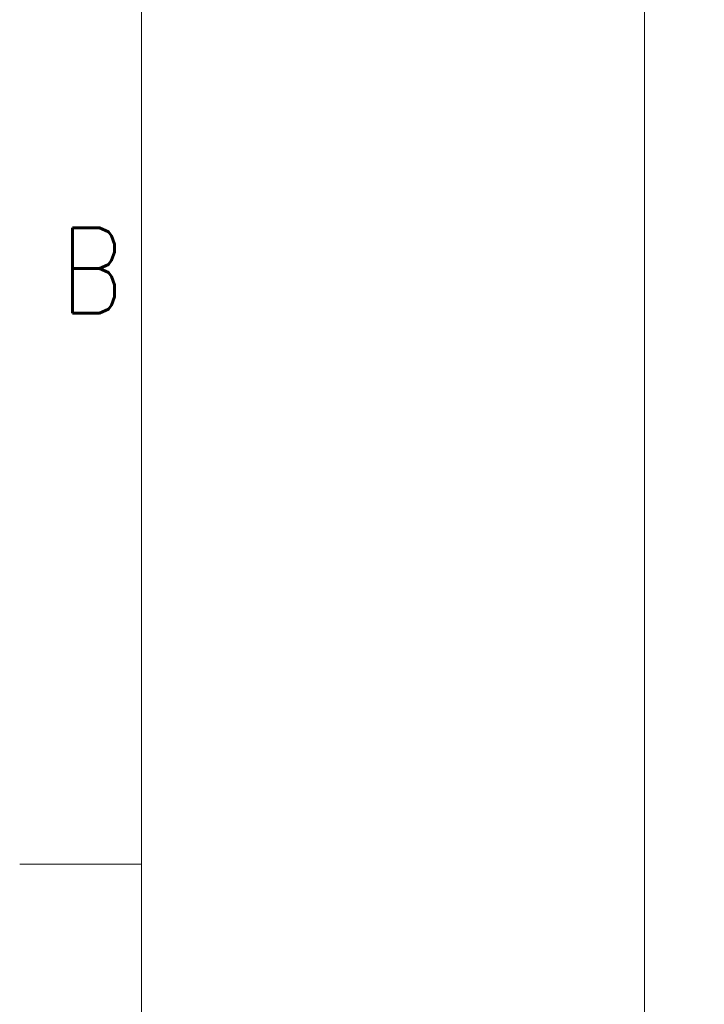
# Model space of a CAD drawing. Header units: inches. Extents: x 0 to 29700, y -16 to 21000.
# Tile 59 of 186: x 0 to 1403, y 15213 to 17231. Entities that reach past the tile are written whole.
import ezdxf

# ---------------------------------------------------------------- set-up
doc = ezdxf.new("R2010")
doc.units = ezdxf.units.IN
doc.layers.add('210', color=7, linetype='Continuous', true_color=0xffffff)
doc.layers.add('254', color=7, linetype='Continuous', true_color=0xffffff)
doc.styles.add('latin_extended', font='simplex.shx')
doc.dimstyles.get("Standard").update_dxf_attribs({"dimtxt": 0.18, "dimasz": 0.18, "dimexe": 0.18, "dimexo": 0.0625, "dimgap": 0.09, "dimtad": 0, "dimtih": 1, "dimtoh": 1, "dimdec": 4, "dimzin": 0, "dimdsep": 46, "dimtxsty": 'Standard', "dimcen": 0.09, "dimadec": 0, "dimazin": 0, "dimtfac": 1, "dimtdec": 4, "dimtofl": 0, "dimtmove": 0, "dimatfit": 3, "dimfxl": 1, "dimtolj": 1, "dimtzin": 0, "dimarcsym": 0})

# ---------------------------------------------------------------- blocks, each defined once
blk = doc.blocks.new('_U4')
at = {"layer": '254', "color": 3, "linetype": 'Continuous', "lineweight": 13, "transparency": 16777216}
for p, q in [((1281.1, 18713.5), (1281.1, 14190.3)), ((1494.6, 15318.4), (1494.6, 14190.3)), ((1281.1, 14240.3), (306.1, 14240.3)), ((1106.1, 14240.3), (931.1, 14240.3)), ((1281.1, 14240.3), (1494.6, 14240.3)), ((1669.6, 14240.3), (1844.6, 14240.3))]:
    blk.add_line(p, q, dxfattribs=at)
at = {"layer": '254', "color": 3, "transparency": 16777216}
for points in [[(1106.1, 14211.1), (1106.1, 14269.5), (1281.1, 14240.3)], [(1669.6, 14269.5), (1669.6, 14211.1), (1494.6, 14240.3)]]:
    blk.add_solid(points, dxfattribs=at)
at = {"layer": 'Defpoints', "color": 0, "transparency": 16777216}
for p in [(1281.1, 18763.5), (1494.6, 15368.4), (1494.6, 14240.3)]:
    blk.add_point(p, dxfattribs=at)
at = {"layer": '254', "color": 2, "lineweight": 13, "transparency": 16777216, "insert": (393.6, 14502.8), "char_height": 175, "attachment_point": 1, "style": 'latin_extended'}
blk.add_mtext('\\A1;214', dxfattribs=at)

msp = doc.modelspace()

# ---------------------------------------------------------------- linework, layer by layer
at = {"layer": '210', "color": 7, "linetype": 'Continuous', "lineweight": 18}
for p, q in [((250, 250), (250, 20750)), ((250, 15500), (0, 15500))]:
    msp.add_line(p, q, dxfattribs=at)

# ---------------------------------------------------------------- texts
at = {"layer": '210', "color": 211, "linetype": 'Continuous', "lineweight": 18, "insert": (83.887, 16629.555), "char_height": 175, "attachment_point": 7, "line_spacing_factor": 0.963855, "style": 'latin_extended'}
msp.add_mtext('\\W0.8203;B', dxfattribs=at)

# ---------------------------------------------------------------- dimensions: what is measured, and where the dimension line sits
at = {"layer": '254', "color": 2, "linetype": 'Continuous', "lineweight": 13}
dim = msp.add_linear_dim(base=(1494.583, 14240.312), p1=(1281.076, 18763.493), p2=(1494.583, 15368.446), dimstyle='Standard', override={"dimscale": 50, "dimtxt": 3.5, "dimasz": 3.5, "dimexe": 1, "dimexo": 1, "dimgap": 1.75, "dimtad": 1, "dimtih": 1, "dimtoh": 0, "dimdec": 0, "dimlfac": 1, "dimzin": 8, "dimdsep": 46, "dimlunit": 2, "dimtxsty": 'latin_extended', "dimsah": 1, "dimse1": 0, "dimse2": 0, "dimsd1": 0, "dimsd2": 0, "dimclrd": 3, "dimclre": 3, "dimclrt": 2, "dimtol": 0, "dimtm": -0.1, "dimtfac": 0.714286, "dimtdec": 3, "dimtofl": 1, "dimtmove": 0, "dimtzin": 8, "dimlwd": 13, "dimlwe": 13}, dxfattribs=at)
dim.commit()
dim.dimension.update_dxf_attribs({"geometry": '_U4', "text_midpoint": (606.076, 14240.312), "dimtype": 160})

doc.saveas('drawing.dxf')
